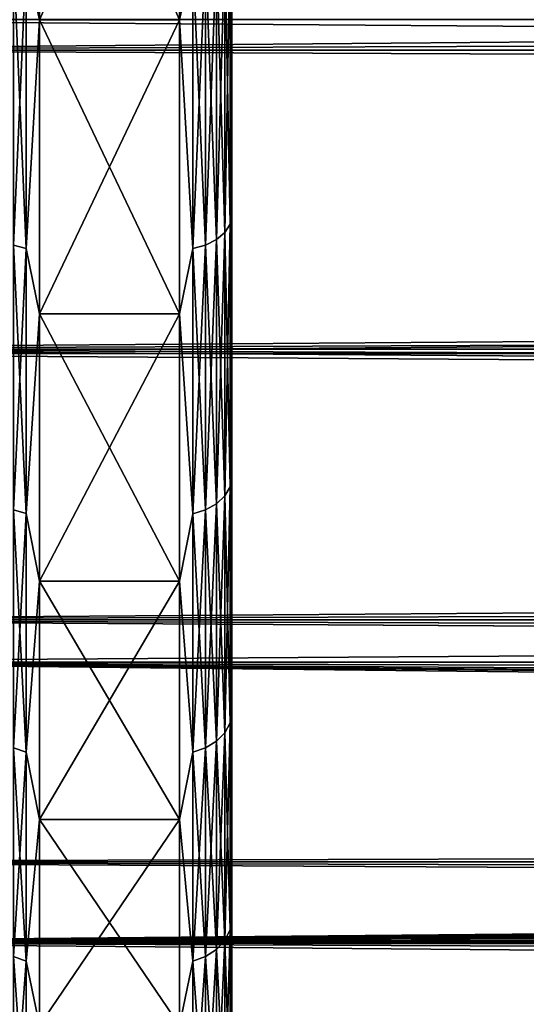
# Model space of a CAD drawing. Header units: metres. Extents: x -150 to 310, y -128 to 84.
# Tile 24 of 256: x -125.21 to -122.31, y -17.81 to -12.17. Entities that reach past the tile are written whole.
import ezdxf

# ---------------------------------------------------------------- set-up
doc = ezdxf.new("R2010")
doc.units = ezdxf.units.M
doc.layers.add('solid_26009703_SW0001', color=7, linetype='CONTINUOUS')
doc.layers.add('solid_26009703_SW0001_01', color=7, linetype='CONTINUOUS')

msp = doc.modelspace()

# ---------------------------------------------------------------- linework, layer by layer
at = {"layer": 'solid_26009703_SW0001'}
for points in [[(-125.177643, -11.819412, -16.981413), (-125.099998, -10.349999, -17.926725), (-125.099998, -12.167154, -16.746653)], [(-125.177643, -11.819412, 16.981413), (-125.099998, -12.167154, 16.746653), (-125.099998, -10.349999, 17.926725)], [(-125.099998, -12.167154, 16.746653), (-124.300003, -12.167154, 16.746653), (-124.300003, -10.349999, 17.926725)], [(-125.099998, -10.349999, 17.926725), (-125.099998, -12.167154, 16.746653), (-124.300003, -10.349999, 17.926725)], [(-125.099998, -10.349999, -17.926725), (-124.300003, -10.349999, -17.926725), (-124.300003, -12.167154, -16.746653)], [(-125.099998, -12.167154, -16.746653), (-125.099998, -10.349999, -17.926725), (-124.300003, -12.167154, -16.746653)], [(-124.222656, -11.819459, 16.98148), (-124.300003, -10.349999, 17.926725), (-124.300003, -12.167154, 16.746653)], [(-124.222656, -11.819459, -16.98148), (-124.300003, -12.167154, -16.746653), (-124.300003, -10.349999, -17.926725)], [(97.199997, -10.5, -18.186533), (-128, -10.501361, -18.185108), (-128, -12.341079, -16.990728)], [(97.199997, -11.43742, -17.612082), (97.199997, -10.5, -18.186533), (-128, -12.341079, -16.990728)], [(97.199997, -11.43742, 17.612082), (-128, -12.341079, 16.990728), (-128, -10.501361, 18.185108)], [(97.199997, -12.343491, -16.989357), (97.199997, -11.43742, -17.612082), (-128, -12.341079, -16.990728)], [(97.199997, -11.43742, 17.612082), (97.199997, -12.343491, 16.989357), (-128, -12.341079, 16.990728)], [(-124.04023, -11.739601, -16.866745), (-124.010223, -11.698228, -16.807302), (-124.010223, -13.338575, -15.53758)], [(-124.04023, -13.385749, 15.592531), (-124.010223, -13.338575, 15.53758), (-124.010223, -11.698228, 16.807302)], [(-124.04023, -11.739601, 16.866745), (-124.04023, -13.385749, 15.592531), (-124.010223, -11.698228, 16.807302)], [(-124.010223, -13.338575, -15.53758), (-124.010223, -11.698228, -16.807302), (-124, -11.983064, -16.50922)], [(-124.010223, -11.698228, 16.807302), (-124.010223, -13.338575, 15.53758), (-124, -11.98304, 16.509237)], [(-124.150208, -11.802359, -16.956911), (-124.087982, -11.77512, -16.917776), (-124.087982, -13.426248, -15.639707)], [(-124.150208, -13.457307, 15.675886), (-124.087982, -13.426248, 15.639707), (-124.087982, -11.77512, 16.917776)], [(-124.150208, -11.802359, 16.956911), (-124.150208, -13.457307, 15.675886), (-124.087982, -11.77512, 16.917776)], [(-124.087982, -11.77512, -16.917776), (-124.04023, -11.739601, -16.866745), (-124.04023, -13.385749, -15.592531)], [(-124.087982, -13.426248, 15.639707), (-124.04023, -13.385749, 15.592531), (-124.04023, -11.739601, 16.866745)], [(-124.087982, -11.77512, 16.917776), (-124.087982, -13.426248, 15.639707), (-124.04023, -11.739601, 16.866745)], [(-124.087982, -13.426248, -15.639707), (-124.087982, -11.77512, -16.917776), (-124.04023, -13.385749, -15.592531)], [(-124.04023, -13.385749, -15.592531), (-124.04023, -11.739601, -16.866745), (-124.010223, -13.338575, -15.53758)], [(-125.250069, -11.802269, -16.956783), (-125.177643, -11.819412, -16.981413), (-125.177643, -13.476752, -15.698537)], [(-125.250069, -13.457205, -15.675767), (-125.250069, -11.802269, -16.956783), (-125.177643, -13.476752, -15.698537)], [(-125.250069, -11.802269, 16.956783), (-125.250069, -13.457205, 15.675767), (-125.177643, -11.819412, 16.981413)], [(-125.250069, -13.457205, 15.675767), (-125.177643, -13.476752, 15.698537), (-125.177643, -11.819412, 16.981413)], [(-125.177643, -13.476752, -15.698537), (-125.177643, -11.819412, -16.981413), (-125.099998, -12.167154, -16.746653)], [(-125.177643, -11.819412, 16.981413), (-125.177643, -13.476752, 15.698537), (-125.099998, -12.167154, 16.746653)], [(-124.222656, -11.819459, 16.98148), (-124.300003, -12.167154, 16.746653), (-124.222656, -13.476805, 15.698599)], [(-124.222656, -13.476805, -15.698599), (-124.300003, -12.167154, -16.746653), (-124.222656, -11.819459, -16.98148)], [(-124.222656, -11.819459, -16.98148), (-124.150208, -11.802359, -16.956911), (-124.150208, -13.457307, -15.675886)], [(-124.222656, -13.476805, 15.698599), (-124.150208, -13.457307, 15.675886), (-124.150208, -11.802359, 16.956911)], [(-124.222656, -11.819459, 16.98148), (-124.222656, -13.476805, 15.698599), (-124.150208, -11.802359, 16.956911)], [(-124.222656, -13.476805, -15.698599), (-124.222656, -11.819459, -16.98148), (-124.150208, -13.457307, -15.675886)], [(-124.150208, -13.457307, -15.675886), (-124.150208, -11.802359, -16.956911), (-124.087982, -13.426248, -15.639707)], [(-124.010223, -13.338575, 15.53758), (-124, -13.64712, 15.162404), (-124, -11.98304, 16.509237)], [(-124.010223, -13.338575, -15.53758), (-124, -11.983064, -16.50922), (-124, -13.647141, -15.162386)], [(-124, -11.98304, 16.509237), (-124, -13.64712, 15.162404), (-124, -11.983064, -16.50922)], [(-124, -13.64712, 15.162404), (-124, -13.647141, -15.162386), (-124, -11.983064, -16.50922)], [(127.5, -12.166172, 19.518818), (-127.5, -12.166172, 19.518818), (-127.5, -14.078438, 18.187841)], [(127.5, -14.078438, 18.187841), (127.5, -12.166172, 19.518818), (-127.5, -14.078438, 18.187841)], [(-125.177643, -13.476752, -15.698537), (-125.099998, -12.167154, -16.746653), (-125.099998, -13.851004, -15.383099)], [(-125.177643, -13.476752, 15.698537), (-125.099998, -13.851004, 15.383099), (-125.099998, -12.167154, 16.746653)], [(-125.099998, -13.851004, 15.383099), (-124.300003, -13.851004, 15.383099), (-124.300003, -12.167154, 16.746653)], [(-125.099998, -12.167154, 16.746653), (-125.099998, -13.851004, 15.383099), (-124.300003, -12.167154, 16.746653)], [(-125.099998, -12.167154, -16.746653), (-124.300003, -12.167154, -16.746653), (-124.300003, -13.851004, -15.383099)], [(-125.099998, -13.851004, -15.383099), (-125.099998, -12.167154, -16.746653), (-124.300003, -13.851004, -15.383099)], [(-124.222656, -13.476805, 15.698599), (-124.300003, -12.167154, 16.746653), (-124.300003, -13.851004, 15.383099)], [(-124.222656, -13.476805, -15.698599), (-124.300003, -13.851004, -15.383099), (-124.300003, -12.167154, -16.746653)], [(97.199997, -12.343491, -16.989357), (-128, -12.341079, -16.990728), (-128, -14.053188, -15.604132)], [(97.199997, -13.215728, 16.320065), (-128, -14.053188, 15.604132), (-128, -12.341079, 16.990728)], [(97.199997, -12.343491, 16.989357), (97.199997, -13.215728, 16.320065), (-128, -12.341079, 16.990728)], [(97.199997, -13.215728, -16.320065), (97.199997, -12.343491, -16.989357), (-128, -14.053188, -15.604132)], [(97.199997, -14.051743, -15.606041), (97.199997, -13.215728, -16.320065), (-128, -14.053188, -15.604132)], [(97.199997, -13.215728, 16.320065), (97.199997, -14.051743, 15.606041), (-128, -14.053188, 15.604132)], [(-124.04023, -13.385749, -15.592531), (-124.010223, -13.338575, -15.53758), (-124.010223, -14.84205, -14.10842)], [(-124.04023, -14.894541, 14.158317), (-124.010223, -14.84205, 14.10842), (-124.010223, -13.338575, 15.53758)], [(-124.04023, -13.385749, 15.592531), (-124.04023, -14.894541, 14.158317), (-124.010223, -13.338575, 15.53758)], [(-124.010223, -14.84205, -14.10842), (-124.010223, -13.338575, -15.53758), (-124, -13.647141, -15.162386)], [(-124.010223, -13.338575, 15.53758), (-124.010223, -14.84205, 14.10842), (-124, -13.64712, 15.162404)], [(-124.087982, -13.426248, -15.639707), (-124.04023, -13.385749, -15.592531), (-124.04023, -14.894541, -14.158317)], [(-124.087982, -14.939605, 14.201154), (-124.04023, -14.894541, 14.158317), (-124.04023, -13.385749, 15.592531)], [(-124.087982, -13.426248, 15.639707), (-124.087982, -14.939605, 14.201154), (-124.04023, -13.385749, 15.592531)], [(-124.04023, -14.894541, -14.158317), (-124.04023, -13.385749, -15.592531), (-124.010223, -14.84205, -14.10842)], [(-125.250069, -13.457205, -15.675767), (-125.177643, -13.476752, -15.698537), (-125.177643, -14.995802, -14.254573)], [(-125.250069, -14.974051, -14.233897), (-125.250069, -13.457205, -15.675767), (-125.177643, -14.995802, -14.254573)], [(-125.250069, -13.457205, 15.675767), (-125.250069, -14.974051, 14.233897), (-125.177643, -13.476752, 15.698537)], [(-125.250069, -14.974051, 14.233897), (-125.177643, -14.995802, 14.254573), (-125.177643, -13.476752, 15.698537)], [(-125.177643, -14.995802, -14.254573), (-125.177643, -13.476752, -15.698537), (-125.099998, -13.851004, -15.383099)], [(-125.177643, -13.476752, 15.698537), (-125.177643, -14.995802, 14.254573), (-125.099998, -13.851004, 15.383099)], [(-124.222656, -13.476805, 15.698599), (-124.300003, -13.851004, 15.383099), (-124.222656, -14.99586, 14.254628)], [(-124.222656, -14.99586, -14.254628), (-124.300003, -13.851004, -15.383099), (-124.222656, -13.476805, -15.698599)], [(-124.222656, -13.476805, -15.698599), (-124.150208, -13.457307, -15.675886), (-124.150208, -14.974165, -14.234005)], [(-124.222656, -14.99586, 14.254628), (-124.150208, -14.974165, 14.234005), (-124.150208, -13.457307, 15.675886)], [(-124.222656, -13.476805, 15.698599), (-124.222656, -14.99586, 14.254628), (-124.150208, -13.457307, 15.675886)], [(-124.222656, -14.99586, -14.254628), (-124.222656, -13.476805, -15.698599), (-124.150208, -14.974165, -14.234005)], [(-124.150208, -13.457307, -15.675886), (-124.087982, -13.426248, -15.639707), (-124.087982, -14.939605, -14.201154)], [(-124.150208, -14.974165, 14.234005), (-124.087982, -14.939605, 14.201154), (-124.087982, -13.426248, 15.639707)], [(-124.150208, -13.457307, 15.675886), (-124.150208, -14.974165, 14.234005), (-124.087982, -13.426248, 15.639707)], [(-124.150208, -14.974165, -14.234005), (-124.150208, -13.457307, -15.675886), (-124.087982, -14.939605, -14.201154)], [(-124.087982, -14.939605, -14.201154), (-124.087982, -13.426248, -15.639707), (-124.04023, -14.894541, -14.158317)], [(-124.010223, -14.84205, 14.10842), (-124, -15.154612, 13.655766), (-124, -13.64712, 15.162404)], [(-124.010223, -14.84205, -14.10842), (-124, -13.647141, -15.162386), (-124, -15.154629, -13.655747)], [(-124, -13.64712, 15.162404), (-124, -15.154612, 13.655766), (-124, -13.647141, -15.162386)], [(-124, -15.154612, 13.655766), (-124, -15.154629, -13.655747), (-124, -13.647141, -15.162386)], [(-125.177643, -14.995802, -14.254573), (-125.099998, -13.851004, -15.383099), (-125.099998, -15.383098, -13.851004)], [(-125.177643, -14.995802, 14.254573), (-125.099998, -15.383098, 13.851004), (-125.099998, -13.851004, 15.383099)], [(-125.099998, -15.383098, 13.851004), (-124.300003, -15.383098, 13.851004), (-124.300003, -13.851004, 15.383099)], [(-125.099998, -13.851004, 15.383099), (-125.099998, -15.383098, 13.851004), (-124.300003, -13.851004, 15.383099)], [(-125.099998, -13.851004, -15.383099), (-124.300003, -13.851004, -15.383099), (-124.300003, -15.383098, -13.851004)], [(-125.099998, -15.383098, -13.851004), (-125.099998, -13.851004, -15.383099), (-124.300003, -15.383098, -13.851004)], [(-124.222656, -14.99586, 14.254628), (-124.300003, -13.851004, 15.383099), (-124.300003, -15.383098, 13.851004)], [(-124.222656, -14.99586, -14.254628), (-124.300003, -15.383098, -13.851004), (-124.300003, -13.851004, -15.383099)], [(97.199997, -14.051743, -15.606041), (-128, -14.053188, -15.604132), (-128, -15.604132, -14.053188)], [(97.199997, -14.849242, -14.849242), (97.199997, -14.051743, -15.606041), (-128, -15.604132, -14.053188)], [(97.199997, -14.051743, 15.606041), (97.199997, -14.849242, 14.849242), (-128, -14.053188, 15.604132)], [(97.199997, -15.606041, 14.051743), (-128, -15.604132, 14.053188), (-128, -14.053188, 15.604132)], [(97.199997, -14.849242, 14.849242), (97.199997, -15.606041, 14.051743), (-128, -14.053188, 15.604132)], [(127.5, -14.078438, 18.187841), (-127.5, -14.078438, 18.187841), (-127.5, -15.846239, 16.670235)], [(127.5, -15.846239, 16.670235), (127.5, -14.078438, 18.187841), (-127.5, -15.846239, 16.670235)], [(97.199997, -15.606041, -14.051743), (97.199997, -14.849242, -14.849242), (-128, -15.604132, -14.053188)], [(-124.04023, -14.894541, -14.158317), (-124.010223, -14.84205, -14.10842), (-124.010223, -16.193226, -12.53449)], [(-124.04023, -16.250496, 12.578819), (-124.010223, -16.193226, 12.53449), (-124.010223, -14.84205, 14.10842)], [(-124.04023, -14.894541, 14.158317), (-124.04023, -16.250496, 12.578819), (-124.010223, -14.84205, 14.10842)], [(-124.010223, -16.193226, -12.53449), (-124.010223, -14.84205, -14.10842), (-124, -15.154629, -13.655747)], [(-124.010223, -14.84205, 14.10842), (-124.010223, -16.193226, 12.53449), (-124, -15.154612, 13.655766)], [(-124.150208, -14.974165, -14.234005), (-124.087982, -14.939605, -14.201154), (-124.087982, -16.299662, -12.616878)], [(-124.150208, -16.337368, 12.646064), (-124.087982, -16.299662, 12.616878), (-124.087982, -14.939605, 14.201154)], [(-124.150208, -14.974165, 14.234005), (-124.150208, -16.337368, 12.646064), (-124.087982, -14.939605, 14.201154)], [(-124.087982, -14.939605, -14.201154), (-124.04023, -14.894541, -14.158317), (-124.04023, -16.250496, -12.578819)], [(-124.087982, -16.299662, 12.616878), (-124.04023, -16.250496, 12.578819), (-124.04023, -14.894541, 14.158317)], [(-124.087982, -14.939605, 14.201154), (-124.087982, -16.299662, 12.616878), (-124.04023, -14.894541, 14.158317)], [(-124.087982, -16.299662, -12.616878), (-124.087982, -14.939605, -14.201154), (-124.04023, -16.250496, -12.578819)], [(-124.04023, -16.250496, -12.578819), (-124.04023, -14.894541, -14.158317), (-124.010223, -16.193226, -12.53449)], [(-125.250069, -14.974051, -14.233897), (-125.177643, -14.995802, -14.254573), (-125.177643, -16.360973, -12.664337)], [(-125.250069, -16.337244, -12.645967), (-125.250069, -14.974051, -14.233897), (-125.177643, -16.360973, -12.664337)], [(-125.250069, -14.974051, 14.233897), (-125.250069, -16.337244, 12.645967), (-125.177643, -14.995802, 14.254573)], [(-125.250069, -16.337244, 12.645967), (-125.177643, -16.360973, 12.664337), (-125.177643, -14.995802, 14.254573)], [(-125.177643, -16.360973, -12.664337), (-125.177643, -14.995802, -14.254573), (-125.099998, -15.383098, -13.851004)], [(-125.177643, -14.995802, 14.254573), (-125.177643, -16.360973, 12.664337), (-125.099998, -15.383098, 13.851004)], [(-124.222656, -14.99586, 14.254628), (-124.300003, -15.383098, 13.851004), (-124.222656, -16.361038, 12.664387)], [(-124.222656, -16.361038, -12.664387), (-124.300003, -15.383098, -13.851004), (-124.222656, -14.99586, -14.254628)], [(-124.222656, -14.99586, -14.254628), (-124.150208, -14.974165, -14.234005), (-124.150208, -16.337368, -12.646064)], [(-124.222656, -16.361038, 12.664387), (-124.150208, -16.337368, 12.646064), (-124.150208, -14.974165, 14.234005)], [(-124.222656, -14.99586, 14.254628), (-124.222656, -16.361038, 12.664387), (-124.150208, -14.974165, 14.234005)], [(-124.222656, -16.361038, -12.664387), (-124.222656, -14.99586, -14.254628), (-124.150208, -16.337368, -12.646064)], [(-124.150208, -16.337368, -12.646064), (-124.150208, -14.974165, -14.234005), (-124.087982, -16.299662, -12.616878)], [(-124.010223, -16.193226, 12.53449), (-124, -16.502434, 11.992405), (-124, -15.154612, 13.655766)], [(-124.010223, -16.193226, -12.53449), (-124, -15.154629, -13.655747), (-124, -16.502449, -11.992384)], [(-124, -15.154612, 13.655766), (-124, -16.502434, 11.992405), (-124, -15.154629, -13.655747)], [(-124, -16.502434, 11.992405), (-124, -16.502449, -11.992384), (-124, -15.154629, -13.655747)], [(-125.177643, -16.360973, -12.664337), (-125.099998, -15.383098, -13.851004), (-125.099998, -16.746651, -12.167155)], [(-125.177643, -16.360973, 12.664337), (-125.099998, -16.746651, 12.167155), (-125.099998, -15.383098, 13.851004)], [(-125.099998, -16.746651, 12.167155), (-124.300003, -16.746651, 12.167155), (-124.300003, -15.383098, 13.851004)], [(-125.099998, -15.383098, 13.851004), (-125.099998, -16.746651, 12.167155), (-124.300003, -15.383098, 13.851004)], [(-125.099998, -15.383098, -13.851004), (-124.300003, -15.383098, -13.851004), (-124.300003, -16.746651, -12.167155)], [(-125.099998, -16.746651, -12.167155), (-125.099998, -15.383098, -13.851004), (-124.300003, -16.746651, -12.167155)], [(-124.222656, -16.361038, 12.664387), (-124.300003, -15.383098, 13.851004), (-124.300003, -16.746651, 12.167155)], [(-124.222656, -16.361038, -12.664387), (-124.300003, -16.746651, -12.167155), (-124.300003, -15.383098, -13.851004)], [(97.199997, -16.320065, -13.215728), (-128, -15.604132, -14.053188), (-128, -16.990728, -12.341079)], [(97.199997, -16.320065, -13.215728), (97.199997, -15.606041, -14.051743), (-128, -15.604132, -14.053188)], [(97.199997, -16.989357, 12.343491), (-128, -16.990728, 12.341079), (-128, -15.604132, 14.053188)], [(97.199997, -16.320065, 13.215728), (97.199997, -16.989357, 12.343491), (-128, -15.604132, 14.053188)], [(97.199997, -15.606041, 14.051743), (97.199997, -16.320065, 13.215728), (-128, -15.604132, 14.053188)], [(-127.5, -15.846239, 16.670235), (-127.5, -17.451437, 14.981567), (0.003128, -16.275095, 16.251808)], [(127.5, -15.846239, 16.670235), (-127.5, -15.846239, 16.670235), (0.003128, -16.275095, 16.251808)], [(-127.5, -15.846239, -16.670235), (-2.075623, -16.975933, -15.518301), (-3.489839, -17.18779, -15.283319)], [(-127.5, -17.451437, -14.981567), (-127.5, -15.846239, -16.670235), (-3.489839, -17.18779, -15.283319)], [(-127.5, -15.846239, -16.670235), (-0.679968, -16.872227, -15.630995), (-2.075623, -16.975933, -15.518301)], [(-127.5, -15.846239, -16.670235), (0.715408, -16.873638, -15.629469), (-0.679968, -16.872227, -15.630995)], [(-127.5, -15.846239, -16.670235), (127.5, -17.451437, -14.981567), (0.715408, -16.873638, -15.629469)], [(-124.04023, -16.250496, -12.578819), (-124.010223, -16.193226, -12.53449), (-124.010223, -17.378237, -10.831938)], [(-124.04023, -17.439697, 10.870246), (-124.010223, -17.378237, 10.831938), (-124.010223, -16.193226, 12.53449)], [(-124.04023, -16.250496, 12.578819), (-124.04023, -17.439697, 10.870246), (-124.010223, -16.193226, 12.53449)], [(-124.010223, -17.378237, -10.831938), (-124.010223, -16.193226, -12.53449), (-124, -16.502449, -11.992384)], [(-124.010223, -16.193226, 12.53449), (-124.010223, -17.378237, 10.831938), (-124, -16.502434, 11.992405)], [(-127.5, -17.451437, 14.981567), (-5.880179, -16.400223, 16.125528), (0.003128, -16.275095, 16.251808)], [(-124.087982, -16.299662, -12.616878), (-124.04023, -16.250496, -12.578819), (-124.04023, -17.439697, -10.870246)], [(-124.087982, -17.492462, 10.903134), (-124.04023, -17.439697, 10.870246), (-124.04023, -16.250496, 12.578819)], [(-124.087982, -16.299662, 12.616878), (-124.087982, -17.492462, 10.903134), (-124.04023, -16.250496, 12.578819)], [(-124.04023, -17.439697, -10.870246), (-124.04023, -16.250496, -12.578819), (-124.010223, -17.378237, -10.831938)], [(97.199997, -16.989357, -12.343491), (97.199997, -16.320065, -13.215728), (-128, -16.990728, -12.341079)], [(-125.250069, -16.337244, -12.645967), (-125.177643, -16.360973, -12.664337), (-125.177643, -17.558262, -10.944148)], [(-125.250069, -17.532793, -10.928274), (-125.250069, -16.337244, -12.645967), (-125.177643, -17.558262, -10.944148)], [(-125.250069, -16.337244, 12.645967), (-125.250069, -17.532793, 10.928274), (-125.177643, -16.360973, 12.664337)], [(-124.222656, -16.361038, -12.664387), (-124.150208, -16.337368, -12.646064), (-124.150208, -17.532927, -10.928357)], [(-124.222656, -17.558331, 10.944191), (-124.150208, -17.532927, 10.928357), (-124.150208, -16.337368, 12.646064)], [(-124.222656, -16.361038, 12.664387), (-124.222656, -17.558331, 10.944191), (-124.150208, -16.337368, 12.646064)], [(-124.150208, -16.337368, -12.646064), (-124.087982, -16.299662, -12.616878), (-124.087982, -17.492462, -10.903134)], [(-124.150208, -17.532927, 10.928357), (-124.087982, -17.492462, 10.903134), (-124.087982, -16.299662, 12.616878)], [(-124.150208, -16.337368, 12.646064), (-124.150208, -17.532927, 10.928357), (-124.087982, -16.299662, 12.616878)], [(-124.150208, -17.532927, -10.928357), (-124.150208, -16.337368, -12.646064), (-124.087982, -17.492462, -10.903134)], [(-124.087982, -17.492462, -10.903134), (-124.087982, -16.299662, -12.616878), (-124.04023, -17.439697, -10.870246)], [(-127.5, -17.451437, 14.981567), (-8.88875, -16.555374, 15.966202), (-5.880179, -16.400223, 16.125528)], [(-125.250069, -17.532793, 10.928274), (-125.177643, -17.558262, 10.944148), (-125.177643, -16.360973, 12.664337)], [(-125.177643, -17.558262, -10.944148), (-125.177643, -16.360973, -12.664337), (-125.099998, -16.746651, -12.167155)], [(-125.177643, -16.360973, 12.664337), (-125.177643, -17.558262, 10.944148), (-125.099998, -16.746651, 12.167155)], [(-124.222656, -16.361038, 12.664387), (-124.300003, -16.746651, 12.167155), (-124.222656, -17.558331, 10.944191)], [(-124.222656, -17.558331, -10.944191), (-124.300003, -16.746651, -12.167155), (-124.222656, -16.361038, -12.664387)], [(-124.222656, -17.558331, -10.944191), (-124.222656, -16.361038, -12.664387), (-124.150208, -17.532927, -10.928357)], [(-124.010223, -17.378237, 10.831938), (-124, -17.66354, 10.204732), (-124, -16.502434, 11.992405)], [(-124.010223, -17.378237, -10.831938), (-124, -16.502449, -11.992384), (-124, -17.663553, -10.204708)], [(-124, -16.502434, 11.992405), (-124, -17.66354, 10.204732), (-124, -16.502449, -11.992384)], [(-124, -17.66354, 10.204732), (-124, -17.663553, -10.204708), (-124, -16.502449, -11.992384)], [(-127.5, -17.451437, 14.981567), (-11.931826, -16.770004, 15.740615), (-8.88875, -16.555374, 15.966202)], [(-125.177643, -17.558262, -10.944148), (-125.099998, -16.746651, -12.167155), (-125.099998, -17.926725, -10.35)], [(-125.177643, -17.558262, 10.944148), (-125.099998, -17.926725, 10.35), (-125.099998, -16.746651, 12.167155)], [(-125.099998, -17.926725, 10.35), (-124.300003, -17.926725, 10.35), (-124.300003, -16.746651, 12.167155)], [(-125.099998, -16.746651, 12.167155), (-125.099998, -17.926725, 10.35), (-124.300003, -16.746651, 12.167155)], [(-125.099998, -16.746651, -12.167155), (-124.300003, -16.746651, -12.167155), (-124.300003, -17.926725, -10.35)], [(-125.099998, -17.926725, -10.35), (-125.099998, -16.746651, -12.167155), (-124.300003, -17.926725, -10.35)], [(-124.222656, -17.558331, 10.944191), (-124.300003, -16.746651, 12.167155), (-124.300003, -17.926725, 10.35)], [(-124.222656, -17.558331, -10.944191), (-124.300003, -17.926725, -10.35), (-124.300003, -16.746651, -12.167155)], [(-127.5, -17.451437, 14.981567), (-12.463067, -16.847685, 15.657442), (-11.931826, -16.770004, 15.740615)], [(-127.5, -17.451437, 14.981567), (-12.962904, -16.981213, 15.512525), (-12.463067, -16.847685, 15.657442)], [(97.199997, -17.612082, -11.43742), (97.199997, -16.989357, -12.343491), (-128, -16.990728, -12.341079)], [(97.199997, -16.989357, 12.343491), (97.199997, -17.612082, 11.43742), (-128, -16.990728, 12.341079)], [(97.199997, -17.612082, -11.43742), (-128, -16.990728, -12.341079), (-128, -18.185108, -10.501361)], [(97.199997, -18.186533, 10.5), (-128, -18.185108, 10.501361), (-128, -16.990728, 12.341079)], [(97.199997, -17.612082, 11.43742), (97.199997, -18.186533, 10.5), (-128, -16.990728, 12.341079)], [(-127.5, -17.451437, 14.981567), (-13.430033, -17.167347, 15.30628), (-12.962904, -16.981213, 15.512525)], [(-127.5, -17.451437, 14.981567), (-13.85119, -17.388994, 15.053999), (-13.430033, -17.167347, 15.30628)], [(-127.5, -17.451437, -14.981567), (-3.489839, -17.18779, -15.283319), (-4.9208, -17.503477, -14.920733)], [(-127.5, -17.451437, 14.981567), (-14.226709, -17.637529, 14.76203), (-13.85119, -17.388994, 15.053999)], [(-124.04023, -17.439697, -10.870246), (-124.010223, -17.378237, -10.831938), (-124.010223, -18.384924, -9.018235)], [(-124.04023, -18.449944, 9.05013), (-124.010223, -18.384924, 9.018235), (-124.010223, -17.378237, 10.831938)], [(-124.04023, -17.439697, 10.870246), (-124.04023, -18.449944, 9.05013), (-124.010223, -17.378237, 10.831938)], [(-124.010223, -18.384924, -9.018235), (-124.010223, -17.378237, -10.831938), (-124, -17.663553, -10.204708)], [(-124.010223, -17.378237, 10.831938), (-124.010223, -18.384924, 9.018235), (-124, -17.66354, 10.204732)], [(-127.5, -17.451437, 14.981567), (-127.5, -18.87756, 13.139169), (-14.226709, -17.637529, 14.76203)], [(-127.5, -17.451437, -14.981567), (-6.366283, -17.924276, -14.412505), (-7.815814, -18.435005, -13.753204)], [(-127.5, -18.87756, -13.139169), (-127.5, -17.451437, -14.981567), (-7.815814, -18.435005, -13.753204)], [(-127.5, -17.451437, -14.981567), (-4.9208, -17.503477, -14.920733), (-6.366283, -17.924276, -14.412505)], [(-124.087982, -17.492462, -10.903134), (-124.04023, -17.439697, -10.870246), (-124.04023, -18.449944, -9.05013)], [(-124.087982, -18.505766, 9.077511), (-124.04023, -18.449944, 9.05013), (-124.04023, -17.439697, 10.870246)], [(-124.087982, -17.492462, 10.903134), (-124.087982, -18.505766, 9.077511), (-124.04023, -17.439697, 10.870246)], [(-124.04023, -18.449944, -9.05013), (-124.04023, -17.439697, -10.870246), (-124.010223, -18.384924, -9.018235)], [(-125.250069, -17.532793, -10.928274), (-125.177643, -17.558262, -10.944148), (-125.177643, -18.575377, -9.111657)], [(-125.250069, -18.548433, -9.098441), (-125.250069, -17.532793, -10.928274), (-125.177643, -18.575377, -9.111657)], [(-125.250069, -17.532793, 10.928274), (-125.250069, -18.548433, 9.098441), (-125.177643, -17.558262, 10.944148)], [(-124.222656, -17.558331, -10.944191), (-124.150208, -17.532927, -10.928357), (-124.150208, -18.548574, -9.098511)], [(-124.222656, -18.575449, 9.111692), (-124.150208, -18.548574, 9.098511), (-124.150208, -17.532927, 10.928357)], [(-124.222656, -17.558331, 10.944191), (-124.222656, -18.575449, 9.111692), (-124.150208, -17.532927, 10.928357)], [(-124.150208, -17.532927, -10.928357), (-124.087982, -17.492462, -10.903134), (-124.087982, -18.505766, -9.077511)], [(-124.150208, -18.548574, 9.098511), (-124.087982, -18.505766, 9.077511), (-124.087982, -17.492462, 10.903134)], [(-124.150208, -17.532927, 10.928357), (-124.150208, -18.548574, 9.098511), (-124.087982, -17.492462, 10.903134)], [(-124.150208, -18.548574, -9.098511), (-124.150208, -17.532927, -10.928357), (-124.087982, -18.505766, -9.077511)], [(-124.087982, -18.505766, -9.077511), (-124.087982, -17.492462, -10.903134), (-124.04023, -18.449944, -9.05013)], [(-125.250069, -18.548433, 9.098441), (-125.177643, -18.575377, 9.111657), (-125.177643, -17.558262, 10.944148)], [(-125.177643, -18.575377, -9.111657), (-125.177643, -17.558262, -10.944148), (-125.099998, -17.926725, -10.35)], [(-125.177643, -17.558262, 10.944148), (-125.177643, -18.575377, 9.111657), (-125.099998, -17.926725, 10.35)], [(-124.222656, -17.558331, 10.944191), (-124.300003, -17.926725, 10.35), (-124.222656, -18.575449, 9.111692)], [(-124.222656, -18.575449, -9.111692), (-124.300003, -17.926725, -10.35), (-124.222656, -17.558331, -10.944191)], [(-124.222656, -18.575449, -9.111692), (-124.222656, -17.558331, -10.944191), (-124.150208, -18.548574, -9.098511)], [(97.199997, -18.186533, -10.5), (97.199997, -17.612082, -11.43742), (-128, -18.185108, -10.501361)], [(-127.5, -18.87756, 13.139169), (-14.555593, -17.905226, 14.436167), (-14.226709, -17.637529, 14.76203)], [(-124.010223, -18.384924, 9.018235), (-124, -18.635815, 8.298205), (-124, -17.66354, 10.204732)], [(-124.010223, -18.384924, -9.018235), (-124, -17.663553, -10.204708), (-124, -18.635826, -8.298182)], [(-124, -17.66354, 10.204732), (-124, -18.635815, 8.298205), (-124, -17.663553, -10.204708)], [(-124, -18.635815, 8.298205), (-124, -18.635826, -8.298182), (-124, -17.663553, -10.204708)]]:
    msp.add_3dface(points, dxfattribs=at)
at = {"layer": 'solid_26009703_SW0001_01'}
for points in [[(-127.5, -12.166172, -19.518818), (127.5, -12.166172, -19.518818), (127.5, -14.078438, -18.187841)], [(-127.5, -14.078438, -18.187841), (-127.5, -12.166172, -19.518818), (127.5, -14.078438, -18.187841)], [(-127.5, -14.078438, -18.187841), (127.5, -14.078438, -18.187841), (127.5, -15.846239, -16.670235)], [(-127.5, -15.846239, -16.670235), (-127.5, -14.078438, -18.187841), (127.5, -15.846239, -16.670235)], [(-127.5, -15.846239, -16.670235), (127.5, -15.846239, -16.670235), (127.5, -17.451437, -14.981567)]]:
    msp.add_3dface(points, dxfattribs=at)

doc.saveas('drawing.dxf')
